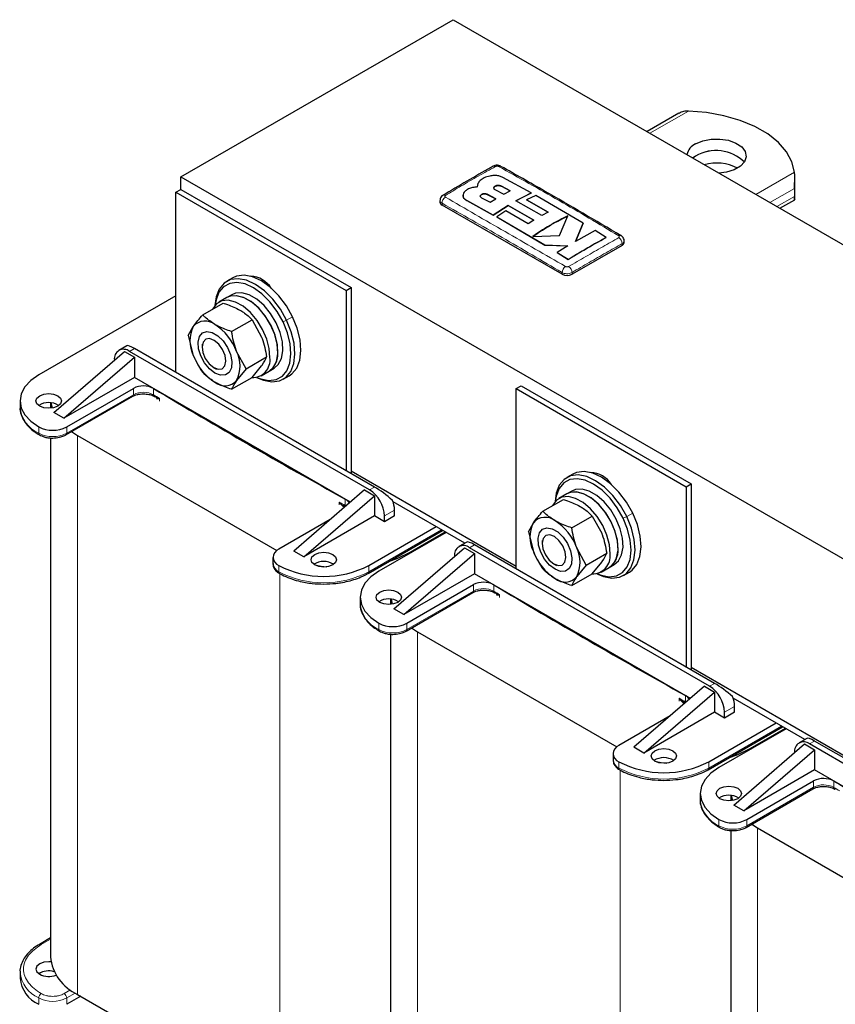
# Model space of a CAD drawing. Header units: millimetres. Extents: x 5 to 418, y 2 to 292.
# Tile 14 of 18: x 306 to 352, y 97 to 153. Entities that reach past the tile are written whole.
import ezdxf

# ---------------------------------------------------------------- set-up
doc = ezdxf.new("R2010")
doc.units = ezdxf.units.MM

msp = doc.modelspace()

# ---------------------------------------------------------------- linework, layer by layer
at = {"color": 7, "linetype": 'Continuous', "lineweight": 25}
for p, q in [((314.6493, 144.3102), (330.0359, 153.1928)), ((330.0359, 153.1928), (378.1192, 125.4349)), ((342.8059, 147.898), (341.0068, 146.8594)), ((343.7538, 145.4816), (343.5874, 145.3697)), ((343.7538, 145.4783), (343.5898, 145.3683)), ((314.6493, 143.5917), (314.6493, 144.3102)), ((314.6493, 144.3102), (362.7325, 116.5524)), ((334.4623, 143.3915), (332.8566, 144.2738)), ((349.3618, 143.0318), (349.3618, 144.2729)), ((331.3986, 143.7773), (331.3986, 143.7708)), ((331.4409, 143.9281), (331.4026, 143.7307)), ((331.4026, 143.7241), (331.4115, 143.77)), ((333.2623, 143.5167), (332.7699, 143.7783)), ((332.7699, 143.7718), (333.2623, 143.5101)), ((314.3664, 143.4284), (314.6493, 143.5917)), ((314.3664, 133.238), (314.3664, 143.4284)), ((314.3664, 143.4284), (323.9831, 137.8768)), ((314.6493, 143.5917), (324.2659, 138.0401)), ((330.5988, 143.2602), (330.5988, 143.2537)), ((332.4498, 143.0584), (331.9573, 143.3177)), ((331.9573, 143.3111), (332.4498, 143.0518)), ((332.4092, 143.5799), (332.9017, 143.321)), ((332.9017, 143.321), (333.2623, 143.5167)), ((333.5915, 142.9491), (334.4623, 143.3915)), ((334.4623, 143.3849), (333.5915, 142.9426)), ((334.7098, 143.2525), (334.1995, 143.005)), ((334.4623, 143.3915), (334.4623, 143.3849)), ((337.397, 141.6808), (334.7098, 143.2525)), ((349.3493, 143.6484), (349.3493, 143.1912)), ((329.2965, 142.9748), (329.2965, 142.8734)), ((336.2019, 138.7913), (329.4137, 142.7101)), ((330.8128, 142.969), (332.309, 142.1438)), ((332.309, 142.1372), (330.8128, 142.9625)), ((331.6417, 143.1255), (332.1341, 142.8635)), ((332.1341, 142.8635), (332.4498, 143.0584)), ((332.309, 142.1438), (333.1461, 142.6901)), ((333.1461, 142.6835), (332.309, 142.1372)), ((333.1461, 142.6901), (334.6111, 141.8588)), ((333.1461, 142.6901), (333.1461, 142.6835)), ((334.6111, 141.8522), (333.1461, 142.6835)), ((335.0561, 142.1183), (333.5915, 142.9491)), ((334.1995, 143.005), (335.4167, 142.3095)), ((334.1995, 143.005), (334.1995, 142.9984)), ((335.4167, 142.303), (334.1995, 142.9984)), ((348.5192, 142.5226), (349.3611, 143.0086)), ((349.3614, 143.0318), (349.3617, 143.0197)), ((332.309, 142.1438), (332.309, 142.1372)), ((333.0165, 142.3769), (332.5056, 142.0332)), ((332.5056, 142.0332), (335.2202, 140.4481)), ((332.5056, 142.0332), (332.5056, 142.0266)), ((335.2202, 140.4416), (332.5056, 142.0266)), ((334.2849, 141.6528), (333.0165, 142.3769)), ((335.4167, 142.3095), (335.0561, 142.1183)), ((336.0508, 140.9784), (336.5282, 142.0912)), ((334.6111, 141.8588), (334.2849, 141.6528)), ((336.9564, 140.6479), (337.397, 141.6808)), ((337.397, 141.6743), (336.9564, 140.6414)), ((337.397, 141.6808), (337.397, 141.6743)), ((334.5455, 140.9384), (336.0508, 140.9784)), ((338.0818, 141.2639), (336.9564, 140.6479)), ((338.7035, 140.8815), (338.0818, 141.2639)), ((335.2202, 140.4481), (336.5313, 140.3954)), ((335.2202, 140.4481), (335.2202, 140.4416)), ((336.5313, 140.3889), (335.2202, 140.4416)), ((336.5313, 140.3954), (335.9281, 140.0185)), ((339.596, 140.4241), (336.7676, 138.7913)), ((338.7035, 140.8815), (338.7035, 140.8749)), ((339.7132, 140.5874), (339.7132, 140.6889)), ((335.9281, 140.0185), (336.5501, 139.6371)), ((335.9281, 140.0185), (335.9281, 140.012)), ((336.5501, 139.6306), (335.9281, 140.012)), ((336.5501, 139.6371), (336.5501, 139.6306)), ((317.5749, 138.59), (317.2355, 138.3941)), ((314.3664, 137.5811), (306.6024, 133.099)), ((317.5223, 137.636), (317.2395, 137.4727)), ((323.9831, 137.8768), (324.2659, 138.0401)), ((323.9831, 137.8768), (323.9831, 127.6865)), ((324.2659, 138.0401), (324.2659, 127.5232)), ((315.8824, 136.4939), (317.044, 137.1644)), ((317.2395, 137.4727), (316.7869, 137.2114)), ((317.5154, 135.5511), (318.677, 136.2217)), ((318.677, 136.2217), (319.2116, 135.2424)), ((315.0659, 135.3321), (315.3479, 135.8401)), ((315.0659, 135.3321), (315.3479, 134.207)), ((315.841, 134.8356), (315.841, 134.6735)), ((307.4509, 130.9764), (311.4532, 134.43)), ((311.5845, 134.7483), (311.136, 134.4894)), ((311.4532, 134.43), (312.0188, 134.1034)), ((325.3124, 126.5925), (311.736, 134.43)), ((325.5953, 126.7558), (312.0188, 134.5933)), ((318.3319, 133.4467), (317.7974, 134.426)), ((308.0166, 130.6498), (312.0188, 134.1034)), ((312.0188, 134.1034), (312.0188, 132.9602)), ((318.3319, 133.4467), (319.4935, 134.1173)), ((316.5159, 133.5044), (316.6563, 133.4234)), ((318.3319, 133.4467), (317.7974, 132.7929)), ((318.677, 132.9556), (319.2116, 133.6093)), ((319.1867, 133.0544), (319.6393, 133.3156)), ((319.6393, 133.3156), (319.9221, 133.4789)), ((312.0188, 132.9602), (308.0166, 130.6498)), ((324.2359, 125.9075), (312.0188, 132.9602)), ((317.5154, 132.285), (318.677, 132.9556)), ((320.4352, 132.8514), (320.7746, 133.0473)), ((308.1863, 130.16), (311.961, 132.339)), ((333.5997, 132.3252), (333.8826, 132.4885)), ((333.5997, 122.1349), (333.5997, 132.3252)), ((333.5997, 132.3252), (343.2164, 126.7737)), ((333.8826, 132.4885), (343.4992, 126.937)), ((305.548, 131.6295), (305.548, 131.2702)), ((307.2714, 131.5183), (307.2714, 131.2182)), ((307.2948, 131.5161), (307.3663, 131.2299)), ((308.1449, 129.7091), (311.9196, 131.8882)), ((308.0166, 130.6498), (307.4509, 130.9764)), ((308.4597, 129.8909), (308.7944, 129.6782)), ((307.2714, 129.5339), (307.2714, 100.1844)), ((308.7944, 129.6782), (320.0738, 123.1668)), ((333.5997, 122.2654), (324.2659, 127.6537)), ((336.8082, 127.4869), (336.4688, 127.291)), ((325.0296, 126.5925), (321.0274, 123.1389)), ((325.0296, 126.5925), (325.5953, 126.2659)), ((336.7556, 126.5328), (336.4728, 126.3695)), ((343.2164, 126.7737), (343.4992, 126.937)), ((343.2164, 126.7737), (343.2164, 116.5833)), ((343.4992, 126.937), (343.4992, 116.42)), ((321.5931, 122.8123), (325.5953, 126.2659)), ((325.5953, 126.2659), (325.5953, 125.1227)), ((330.7026, 123.5786), (326.6429, 125.9222)), ((335.1157, 125.3907), (336.2773, 126.0613)), ((336.4728, 126.3695), (336.0202, 126.1083)), ((326.7267, 125.1227), (326.7267, 125.4493)), ((323.0853, 124.9147), (320.1789, 123.2368)), ((325.5953, 125.1227), (321.5931, 122.8123)), ((326.161, 124.7962), (325.5953, 125.1227)), ((326.161, 124.7962), (326.161, 125.1228)), ((326.7267, 125.1227), (326.161, 124.7962)), ((336.7487, 124.448), (337.9103, 125.1186)), ((337.9103, 125.1186), (338.4449, 124.1393)), ((325.2286, 121.8716), (329.4441, 124.3052)), ((325.27, 122.3225), (329.0743, 124.5186)), ((327.6035, 123.0653), (329.5976, 124.2165)), ((334.2992, 124.229), (334.5812, 124.7369)), ((334.2992, 124.229), (334.5812, 123.1038)), ((329.64, 124.1921), (325.8357, 121.9959)), ((330.8178, 123.6452), (330.3693, 123.3863)), ((335.0743, 123.7325), (335.0743, 123.5704)), ((321.5931, 122.8123), (321.0274, 123.1389)), ((326.6842, 119.8732), (330.6865, 123.3268)), ((330.6865, 123.3268), (331.2521, 123.0003)), ((344.5458, 115.4893), (330.9693, 123.3268)), ((344.8286, 115.6526), (331.2521, 123.4901)), ((337.5652, 122.3436), (337.0307, 123.3229)), ((319.8508, 122.7796), (319.8508, 122.4204)), ((327.2499, 119.5467), (331.2521, 123.0003)), ((331.2521, 123.0003), (331.2521, 121.8571)), ((337.5652, 122.3436), (338.7268, 123.0141)), ((335.7492, 122.4013), (335.8896, 122.3202)), ((337.5652, 122.3436), (337.0307, 121.6898)), ((337.9103, 121.8524), (338.4449, 122.5062)), ((338.42, 121.9512), (338.8726, 122.2125)), ((338.8726, 122.2125), (339.1554, 122.3758)), ((325.2286, 121.8716), (325.2262, 121.8703)), ((331.2521, 121.8571), (327.2499, 119.5467)), ((343.4692, 114.8044), (331.2521, 121.8571)), ((336.7487, 121.1818), (337.9103, 121.8524)), ((339.6685, 121.7482), (340.0079, 121.9442)), ((327.4196, 119.0568), (331.1943, 121.2359)), ((324.7813, 120.5264), (324.7813, 120.1671)), ((326.5047, 120.4151), (326.5047, 120.115)), ((326.5281, 120.4129), (326.5996, 120.1268)), ((327.3782, 118.606), (331.1529, 120.785)), ((327.2499, 119.5467), (326.6842, 119.8732)), ((327.693, 118.7877), (328.0277, 118.5751)), ((326.5047, 118.4307), (326.5047, 89.0813)), ((328.0277, 118.5751), (339.3071, 112.0636)), ((352.833, 111.1623), (343.4992, 116.5506)), ((344.2629, 115.4893), (340.2607, 112.0357)), ((344.2629, 115.4893), (344.8286, 115.1627)), ((340.8264, 111.7091), (344.8286, 115.1627)), ((344.8286, 115.1627), (344.8286, 114.0196)), ((349.9359, 112.4755), (345.8762, 114.8191)), ((345.96, 114.0196), (345.96, 114.3462)), ((342.3186, 113.8116), (339.4122, 112.1337)), ((344.8286, 114.0196), (340.8264, 111.7091)), ((345.3943, 113.693), (344.8286, 114.0196)), ((345.96, 114.0196), (345.3943, 113.693)), ((345.3943, 113.693), (345.3943, 114.0196)), ((344.4619, 110.7685), (348.6774, 113.202)), ((344.5033, 111.2193), (348.3076, 113.4155)), ((348.8733, 113.0889), (345.069, 110.8927)), ((346.8368, 111.9621), (348.8309, 113.1134)), ((350.0511, 112.542), (349.6027, 112.2831)), ((340.8264, 111.7091), (340.2607, 112.0357)), ((345.9175, 108.7701), (349.9198, 112.2237)), ((349.9198, 112.2237), (350.4854, 111.8971)), ((363.7791, 104.3862), (350.2026, 112.2237)), ((364.0619, 104.5495), (350.4854, 112.387)), ((339.0841, 111.6765), (339.0841, 111.3172)), ((346.4832, 108.4435), (350.4854, 111.8971)), ((350.4854, 111.8971), (350.4854, 110.7539)), ((344.4619, 110.7685), (344.4595, 110.7671)), ((350.4854, 110.7539), (346.4832, 108.4435)), ((362.7025, 103.7012), (350.4854, 110.7539)), ((346.6529, 107.9537), (350.4276, 110.1327)), ((344.0146, 109.4232), (344.0146, 109.0639)), ((345.738, 109.312), (345.738, 109.0119)), ((345.7614, 109.3098), (345.8329, 109.0236)), ((346.6115, 107.5028), (350.3862, 109.6819)), ((346.4832, 108.4435), (345.9175, 108.7701)), ((346.9263, 107.6846), (347.261, 107.4719)), ((345.738, 107.3276), (345.738, 77.9781)), ((347.261, 107.4719), (358.5404, 100.9605)), ((307.2714, 101.2505), (306.6438, 100.8883)), ((306.6438, 100.8883), (306.6462, 100.8896)), ((305.548, 99.3271), (305.548, 98.9679)), ((308.7944, 98.0617), (320.2496, 91.4488)), ((308.9784, 97.9556), (308.1863, 97.4983))]:
    msp.add_line(p, q, dxfattribs=at)
at = {"color": 7, "linetype": 'Continuous', "lineweight": 18}
for p, q in [((341.1708, 146.7647), (343.3536, 148.0248)), ((349.3498, 144.5632), (347.1671, 143.3031)), ((332.7699, 143.7783), (332.7699, 143.7718)), ((331.9573, 143.3177), (331.9573, 143.3111)), ((347.9591, 142.8459), (349.3493, 143.6484)), ((349.3493, 143.1912), (348.3551, 142.6173)), ((329.4137, 142.7101), (329.4137, 142.812)), ((330.8128, 142.969), (330.8128, 142.9625)), ((339.596, 140.4241), (339.596, 140.526)), ((336.2019, 138.7913), (336.2019, 138.8932)), ((336.7676, 138.7913), (336.7676, 138.8932)), ((320.4209, 136.0979), (320.6235, 136.1916)), ((320.9629, 136.3876), (320.6235, 136.1916)), ((311.736, 134.43), (312.0188, 134.5933)), ((311.961, 131.9798), (311.961, 132.339)), ((313.1038, 132.3323), (313.1038, 131.973)), ((311.961, 131.9798), (308.1863, 129.8007)), ((313.4398, 131.6079), (313.4398, 131.7713)), ((306.6024, 130.16), (306.6024, 129.8007)), ((308.1863, 130.16), (308.1863, 129.8007)), ((308.7944, 129.6782), (308.7944, 98.0617)), ((325.3124, 126.5925), (325.5953, 126.7558)), ((323.5923, 125.747), (323.5923, 125.9103)), ((323.9419, 125.7163), (323.9419, 126.0756)), ((323.9846, 125.6907), (323.9419, 125.7163)), ((326.7267, 125.4493), (326.161, 125.1228)), ((339.6543, 124.9947), (339.8568, 125.0885)), ((340.1962, 125.2844), (339.8568, 125.0885)), ((329.3855, 124.339), (325.27, 121.9632)), ((330.9693, 123.3268), (331.2521, 123.4901)), ((327.6035, 123.0653), (327.6035, 123.0164)), ((320.1789, 122.3225), (320.1789, 121.9632)), ((325.27, 121.9632), (325.27, 122.3225)), ((320.2496, 121.8626), (320.2496, 91.4488)), ((331.1943, 120.8766), (327.4196, 118.6975)), ((331.1943, 120.8766), (331.1943, 121.2359)), ((332.3371, 121.2292), (332.3371, 120.8699)), ((332.6731, 120.5048), (332.6731, 120.6681)), ((325.8357, 119.0568), (325.8357, 118.6975)), ((327.4196, 119.0568), (327.4196, 118.6975)), ((328.0277, 118.5751), (328.0277, 86.9586)), ((344.5458, 115.4893), (344.8286, 115.6526)), ((342.8256, 114.6439), (342.8256, 114.8072)), ((343.1752, 114.6132), (343.1752, 114.9725)), ((343.2179, 114.5876), (343.1752, 114.6132)), ((345.96, 114.3462), (345.3943, 114.0196)), ((348.6188, 113.2358), (344.5033, 110.86)), ((346.8368, 111.9621), (346.8368, 111.9132)), ((350.2026, 112.2237), (350.4854, 112.387)), ((339.4122, 111.2193), (339.4122, 110.86)), ((344.5033, 110.86), (344.5033, 111.2193)), ((339.4829, 110.7594), (339.4829, 80.3457)), ((350.4276, 109.7735), (346.6529, 107.5944)), ((350.4276, 109.7735), (350.4276, 110.1327)), ((351.5704, 110.126), (351.5704, 109.7667)), ((345.069, 107.9537), (345.069, 107.5944)), ((346.6529, 107.9537), (346.6529, 107.5944)), ((347.261, 107.4719), (347.261, 75.8554)), ((306.7438, 100.8784), (307.2714, 101.1829)), ((308.4073, 98.3117), (308.0449, 98.1026)), ((308.1863, 97.8576), (308.6694, 98.1365)), ((306.6024, 97.4983), (306.6024, 97.8576)), ((308.1863, 97.4983), (308.1863, 97.8576))]:
    msp.add_line(p, q, dxfattribs=at)
at = {"color": 7, "linetype": 'Continuous', "lineweight": 25, "flags": 128}
for points in [[(349.3498, 144.5632), (349.2045, 145.1512), (348.8979, 145.7181), (348.4379, 146.2493), (347.8364, 146.7312), (347.1089, 147.1511), (346.2743, 147.4984), (345.3541, 147.7639), (344.372, 147.9409), (343.3536, 148.0248)], [(343.7538, 146.1658), (344.1567, 146.3375), (344.6294, 146.433), (345.1298, 146.4438), (345.6135, 146.369), (346.0376, 146.2152), (346.3642, 145.996), (346.5645, 145.7311), (346.6206, 145.4438), (346.5275, 145.1597), (346.2935, 144.9041), (345.9393, 144.6997), (345.4966, 144.5646), (345.0712, 144.5131)], [(320.9629, 136.3876), (320.6095, 137.0109), (320.1842, 137.5744), (319.7083, 138.05), (319.2056, 138.4136), (318.7014, 138.6471), (318.2209, 138.7388), (317.7882, 138.684), (317.5749, 138.59)], [(320.6235, 136.1916), (320.2701, 136.815), (319.8448, 137.3785), (319.3689, 137.854), (318.8662, 138.2176), (318.362, 138.4511), (317.8815, 138.5428), (317.4488, 138.4881), (317.0857, 138.2897), (316.8103, 137.9575), (316.6364, 137.5083), (316.5745, 137.0348)], [(320.4209, 136.0979), (320.0852, 136.69), (319.6812, 137.2254), (319.2291, 137.6771), (318.7515, 138.0226), (318.2725, 138.2444), (317.816, 138.3315), (317.405, 138.2795), (317.06, 138.091), (316.7984, 137.7754), (316.6332, 137.3487), (316.5838, 137.0454)], [(320.1351, 134.3369), (320.0987, 134.8474), (319.958, 135.3922), (319.7219, 135.9371), (319.4052, 136.4479), (319.0279, 136.8925), (318.6135, 137.243), (318.1882, 137.4773), (317.7787, 137.5806), (317.4107, 137.5467), (317.2395, 137.4727)], [(319.6393, 133.3156), (319.8722, 133.5169), (320.0534, 133.8568), (320.1331, 134.2934), (320.1064, 134.799), (319.9749, 135.3421), (319.747, 135.8885), (319.4369, 136.4037), (319.0641, 136.8556), (318.6521, 137.2156), (318.2267, 137.4612), (317.8146, 137.5769), (317.4419, 137.5554), (317.2395, 137.4727)], [(319.9221, 133.4789), (320.1551, 133.6802), (320.3362, 134.0201), (320.4159, 134.4566), (320.3892, 134.9623), (320.2578, 135.5054), (320.0298, 136.0517), (319.7197, 136.567), (319.3469, 137.0189), (318.9349, 137.3789), (318.5095, 137.6245), (318.0975, 137.7402), (317.7247, 137.7187), (317.5223, 137.636)], [(319.6825, 134.0757), (319.6461, 134.5861), (319.5054, 135.1309), (319.2694, 135.6759), (318.9527, 136.1867), (318.5753, 136.6313), (318.161, 136.9817), (317.7357, 137.216), (317.3262, 137.3194), (316.9582, 137.2854), (316.6548, 137.1162), (316.4352, 136.8223), (316.4289, 136.8093)], [(318.9275, 132.9588), (319.3087, 132.7944), (319.7892, 132.7027), (320.2219, 132.7574), (320.585, 132.9559), (320.8604, 133.288), (321.0343, 133.7372), (321.0979, 134.281), (321.048, 134.8921), (320.8872, 135.5398), (320.6235, 136.1916)], [(318.9414, 132.9616), (319.1719, 132.8705), (319.6284, 132.7834), (320.0394, 132.8354), (320.3844, 133.0239), (320.646, 133.3394), (320.8112, 133.7662), (320.8716, 134.2828), (320.8242, 134.8633), (320.6715, 135.4786), (320.4209, 136.0979)], [(320.7746, 133.0473), (320.9245, 133.1518), (321.1999, 133.4839), (321.3737, 133.9332), (321.4373, 134.477), (321.3874, 135.088), (321.2266, 135.7357), (320.9629, 136.3876)], [(316.5726, 133.2072), (316.2607, 133.4474), (315.9826, 133.7817), (315.7684, 134.174), (315.6414, 134.5818), (315.6152, 134.9608), (315.6929, 135.27), (315.8658, 135.4758), (316.1154, 135.5561), (316.4145, 135.502), (316.7307, 135.3194), (317.0298, 135.0282), (317.2794, 134.6598), (317.4523, 134.2542), (317.53, 133.8554), (317.5039, 133.5066), (317.3768, 133.2455), (317.1626, 133.1005), (316.8845, 133.0872), (316.5726, 133.2072)], [(316.4997, 133.514), (316.7592, 133.4163), (316.9816, 133.4507), (317.1332, 133.6119), (317.1908, 133.8754), (317.1457, 134.2011), (317.0048, 134.5394), (316.7894, 134.8388), (316.5324, 135.0536), (316.2729, 135.1514), (316.0504, 135.117), (315.8989, 134.9558), (315.8412, 134.6923), (315.8863, 134.3666), (316.0273, 134.0283), (316.2427, 133.7289), (316.4997, 133.514)], [(306.6024, 133.099), (306.1547, 132.7841), (305.822, 132.4248), (305.6172, 132.0349), (305.548, 131.6295), (305.6172, 131.2241), (305.822, 130.8342), (306.1547, 130.4749), (306.6024, 130.16)], [(306.659, 131.3356), (306.5029, 131.4704), (306.4481, 131.6295), (306.5029, 131.7886), (306.659, 131.9234), (306.8926, 132.0135), (307.1681, 132.0452), (307.4436, 132.0135), (307.6772, 131.9234), (307.8333, 131.7886), (307.8881, 131.6295), (307.8333, 131.4704), (307.6772, 131.3356), (307.4436, 131.2455), (307.1681, 131.2139), (306.8926, 131.2455), (306.659, 131.3356)], [(340.1962, 125.2844), (339.8428, 125.9077), (339.4175, 126.4713), (338.9416, 126.9468), (338.4389, 127.3104), (337.9347, 127.5439), (337.4542, 127.6356), (337.0215, 127.5809), (336.8082, 127.4869)], [(339.8568, 125.0885), (339.5034, 125.7118), (339.0781, 126.2754), (338.6022, 126.7509), (338.0995, 127.1145), (337.5953, 127.348), (337.1148, 127.4397), (336.6821, 127.3849), (336.319, 127.1865), (336.0436, 126.8543), (335.8697, 126.4051), (335.8078, 125.9316)], [(339.6543, 124.9947), (339.3186, 125.5869), (338.9145, 126.1223), (338.4624, 126.574), (337.9848, 126.9194), (337.5058, 127.1413), (337.0493, 127.2284), (336.6383, 127.1763), (336.2933, 126.9878), (336.0317, 126.6723), (335.8665, 126.2455), (335.8172, 125.9423)], [(339.3684, 123.2338), (339.332, 123.7442), (339.1913, 124.289), (338.9552, 124.834), (338.6385, 125.3448), (338.2612, 125.7894), (337.8468, 126.1398), (337.4216, 126.3741), (337.012, 126.4775), (336.6441, 126.4435), (336.4728, 126.3695)], [(338.8726, 122.2125), (339.1055, 122.4138), (339.2867, 122.7537), (339.3664, 123.1902), (339.3397, 123.6959), (339.2082, 124.239), (338.9803, 124.7853), (338.6702, 125.3006), (338.2974, 125.7524), (337.8854, 126.1125), (337.46, 126.358), (337.0479, 126.4737), (336.6752, 126.4523), (336.4728, 126.3695)], [(339.1554, 122.3758), (339.3884, 122.5771), (339.5695, 122.917), (339.6492, 123.3535), (339.6225, 123.8592), (339.4911, 124.4022), (339.2631, 124.9486), (338.953, 125.4639), (338.5802, 125.9157), (338.1682, 126.2757), (337.7428, 126.5213), (337.3308, 126.637), (336.958, 126.6156), (336.7556, 126.5328)], [(338.9158, 122.9725), (338.8794, 123.483), (338.7388, 124.0278), (338.5027, 124.5727), (338.186, 125.0835), (337.8086, 125.5281), (337.3943, 125.8786), (336.969, 126.1129), (336.5595, 126.2162), (336.1915, 126.1823), (335.8881, 126.013), (335.6685, 125.7192), (335.6622, 125.7062)], [(338.1608, 121.8556), (338.5421, 121.6912), (339.0225, 121.5995), (339.4552, 121.6543), (339.8183, 121.8527), (340.0937, 122.1849), (340.2676, 122.6341), (340.3312, 123.1779), (340.2813, 123.7889), (340.1205, 124.4366), (339.8568, 125.0885)], [(338.1747, 121.8584), (338.4052, 121.7673), (338.8617, 121.6802), (339.2727, 121.7322), (339.6177, 121.9207), (339.8794, 122.2363), (340.0445, 122.663), (340.1049, 123.1796), (340.0575, 123.7601), (339.9048, 124.3755), (339.6543, 124.9947)], [(340.0079, 121.9442), (340.1578, 122.0486), (340.4332, 122.3808), (340.607, 122.83), (340.6706, 123.3738), (340.6207, 123.9849), (340.4599, 124.6326), (340.1962, 125.2844)], [(335.8059, 122.104), (335.494, 122.3442), (335.2159, 122.6786), (335.0017, 123.0709), (334.8747, 123.4786), (334.8485, 123.8576), (334.9262, 124.1668), (335.0991, 124.3727), (335.3487, 124.4529), (335.6478, 124.3988), (335.964, 124.2163), (336.2631, 123.925), (336.5127, 123.5567), (336.6856, 123.1511), (336.7633, 122.7523), (336.7372, 122.4034), (336.6101, 122.1423), (336.396, 121.9973), (336.1178, 121.9841), (335.8059, 122.104)], [(335.733, 122.4109), (335.9925, 122.3132), (336.2149, 122.3476), (336.3665, 122.5088), (336.4241, 122.7723), (336.379, 123.0979), (336.2381, 123.4362), (336.0227, 123.7356), (335.7657, 123.9505), (335.5062, 124.0482), (335.2837, 124.0138), (335.1322, 123.8526), (335.0745, 123.5891), (335.1196, 123.2634), (335.2606, 122.9252), (335.476, 122.6258), (335.733, 122.4109)], [(322.2153, 122.3551), (322.0592, 122.49), (322.0044, 122.649), (322.0592, 122.8081), (322.2153, 122.9429), (322.4489, 123.033), (322.7244, 123.0647), (323, 123.033), (323.2336, 122.9429), (323.3896, 122.8081), (323.4444, 122.649), (323.3896, 122.49), (323.2336, 122.3551), (323, 122.265), (322.7244, 122.2334), (322.4489, 122.265), (322.2153, 122.3551)], [(326.3984, 122.5469), (326.9091, 122.7289), (327.6035, 123.0653)], [(322.2203, 122.3523), (322.5807, 122.2883), (322.897, 122.2455)], [(325.8357, 121.9959), (325.388, 121.681), (325.0553, 121.3217), (324.8505, 120.9318), (324.7813, 120.5264), (324.8505, 120.1209), (325.0553, 119.731), (325.388, 119.3717), (325.8357, 119.0568)], [(325.8923, 120.2324), (325.7362, 120.3673), (325.6814, 120.5264), (325.7362, 120.6854), (325.8923, 120.8203), (326.1259, 120.9104), (326.4014, 120.942), (326.6769, 120.9104), (326.9105, 120.8203), (327.0666, 120.6854), (327.1214, 120.5264), (327.0666, 120.3673), (326.9105, 120.2324), (326.6769, 120.1423), (326.4014, 120.1107), (326.1259, 120.1423), (325.8923, 120.2324)], [(341.4486, 111.252), (341.2925, 111.3868), (341.2377, 111.5459), (341.2925, 111.7049), (341.4486, 111.8398), (341.6822, 111.9299), (341.9577, 111.9615), (342.2333, 111.9299), (342.4669, 111.8398), (342.6229, 111.7049), (342.6777, 111.5459), (342.6229, 111.3868), (342.4669, 111.252), (342.2333, 111.1619), (341.9577, 111.1302), (341.6822, 111.1619), (341.4486, 111.252)], [(345.6317, 111.4438), (346.1424, 111.6258), (346.8368, 111.9621)], [(341.4536, 111.2491), (341.814, 111.1852), (342.1303, 111.1423)], [(345.069, 110.8927), (344.6213, 110.5778), (344.2886, 110.2185), (344.0838, 109.8286), (344.0146, 109.4232), (344.0838, 109.0178), (344.2886, 108.6279), (344.6213, 108.2686), (345.069, 107.9537)], [(345.1256, 109.1293), (344.9695, 109.2641), (344.9147, 109.4232), (344.9695, 109.5823), (345.1256, 109.7171), (345.3592, 109.8072), (345.6347, 109.8389), (345.9102, 109.8072), (346.1438, 109.7171), (346.2999, 109.5823), (346.3547, 109.4232), (346.2999, 109.2641), (346.1438, 109.1293), (345.9102, 109.0392), (345.6347, 109.0076), (345.3592, 109.0392), (345.1256, 109.1293)], [(307.2948, 99.8996), (307.1681, 99.9061), (306.8926, 99.8745), (306.659, 99.7844), (306.5029, 99.6495), (306.4481, 99.4905), (306.5029, 99.3314), (306.659, 99.1966)]]:
    msp.add_lwpolyline(points, dxfattribs=at)
at = {"color": 7, "linetype": 'Continuous', "lineweight": 25}
for centre, radius, start, end in [((344.1026, 145.3882), 0.8523, 114.15724, 168.72686), ((344.9068, 143.487), 2.3039, 45.77415, 120.03058), ((344.907, 143.4825), 2.305, 45.84616, 120.01992), ((344.9376, 142.5003), 2.585, 62.54489, 105.56195), ((329.5272, 143.1402), 0.1378, 55.20252, 114.88914), ((329.4967, 142.8933), 0.2012, 185.6948, 245.62534), ((339.4825, 140.8543), 0.1378, 65.1064, 124.80257), ((339.513, 140.6074), 0.2012, 294.37466, 354.3052), ((318.5279, 137.2233), 1.4577, 32.57961, 87.42577), ((336.4847, 139.3372), 0.6148, 242.60967, 297.39033), ((316.0162, 135.2686), 0.8794, 50.75183, 139.4672), ((314.9171, 133.3647), 3.0695, 20.22711, 57.36203), ((316.981, 135.0235), 1.8259, 153.43643, 206.56357), ((311.4048, 134.0239), 0.5241, 50.79671, 189.21404), ((316.1642, 133.6095), 1.8259, 333.43643, 26.56357), ((318.9717, 134.2707), 1.1653, 304.95361, 3.25677), ((318.2281, 135.2683), 3.0695, 200.22711, 237.36203), ((318.6825, 133.9527), 1.0076, 268.69043, 7.00871), ((317.129, 133.3644), 0.8794, 230.75183, 319.4672), ((312.526, 131.2513), 1.2257, 61.87643, 117.45006), ((495.9131, 436.4862), 354.8645, 238.992356, 241.013021), ((307.1681, 130.5109), 1.0239, 56.84865, 123.15135), ((313.1836, 131.9471), 0.076, 237.18215, 273.49346), ((306.6968, 129.7884), 0.0952, 172.57506, 237.65296), ((307.3944, 131.6884), 1.7215, 242.60967, 297.39033), ((337.7612, 126.1202), 1.4577, 32.57961, 87.42577), ((324.3187, 125.039), 1.8442, 2.60548, 57.39452), ((323.7296, 125.6412), 0.4835, 25.30475, 63.9584), ((325.1647, 125.4191), 1.5623, 1.10815, 22.02116), ((335.2495, 124.1654), 0.8794, 50.75183, 139.4672), ((334.1504, 122.2616), 3.0695, 20.22711, 57.36203), ((336.2144, 123.9204), 1.8259, 153.43643, 206.56357), ((320.3524, 122.7796), 0.489, 110.78342, 249.21658), ((330.6381, 122.9208), 0.5241, 50.79671, 189.21404), ((337.4614, 124.1651), 3.0695, 200.22711, 237.36203), ((335.3975, 122.5063), 1.8259, 333.43643, 26.56357), ((338.205, 123.1676), 1.1653, 304.95361, 3.25677), ((322.7244, 121.5305), 1.0239, 56.84865, 123.15135), ((337.9158, 122.8496), 1.0076, 268.69043, 7.00871), ((320.4113, 122.4763), 0.5633, 185.6948, 245.62534), ((322.7244, 127.2354), 5.5333, 242.60967, 297.39033), ((320.2724, 121.9507), 0.0944, 172.40074, 239.47252), ((336.3623, 122.2613), 0.8794, 230.75183, 319.4672), ((331.7593, 120.1482), 1.2257, 61.87643, 117.45006), ((515.1464, 425.3831), 354.8645, 238.992356, 241.013021), ((326.4014, 119.4078), 1.0239, 56.84865, 123.15135), ((332.4169, 120.844), 0.076, 237.18215, 273.49346), ((325.9301, 118.6852), 0.0952, 172.57506, 237.65296), ((326.6277, 120.5853), 1.7215, 242.60967, 297.39033), ((343.552, 113.9358), 1.8442, 2.60548, 57.39452), ((342.9629, 114.538), 0.4835, 25.30475, 63.9584), ((344.398, 114.316), 1.5623, 1.10815, 22.02116), ((339.5857, 111.6765), 0.489, 110.78342, 249.21658), ((349.8714, 111.8176), 0.5241, 50.79671, 189.21404), ((341.9577, 110.4273), 1.0239, 56.84865, 123.15135), ((339.6446, 111.3731), 0.5633, 185.6948, 245.62534), ((339.5057, 110.8475), 0.0944, 172.40074, 239.47252), ((341.9577, 116.1323), 5.5333, 242.60967, 297.39033), ((350.9926, 109.045), 1.2257, 61.87643, 117.45006), ((534.3797, 414.2799), 354.8645, 238.992356, 241.013021), ((345.6347, 108.3046), 1.0239, 56.84865, 123.15135), ((351.6502, 109.7408), 0.076, 237.18215, 273.49346), ((345.1634, 107.5821), 0.0952, 172.57506, 237.65296), ((345.861, 109.4821), 1.7215, 242.60967, 297.39033), ((309.8707, 100.4417), 2.612, 185.65338, 245.66676), ((307.1678, 98.3338), 1.0559, 72.79764, 122.00895), ((307.1717, 100.1984), 1.1254, 242.89864, 291.71437), ((307.3496, 99.1475), 1.8106, 185.6948, 245.62534)]:
    msp.add_arc(centre, radius, start, end, dxfattribs=at)
at = {"color": 7, "linetype": 'Continuous', "lineweight": 18}
for centre, radius, start, end in [((332.3602, 144.774), 0.1394, 55.56483, 114.44622), ((332.6895, 144.7746), 0.1388, 64.70135, 124.4998), ((329.8404, 142.7975), 0.4269, 123.32254, 178.0586), ((339.1692, 140.5114), 0.4271, 1.96118, 56.68023), ((336.6371, 138.8676), 0.436, 123.1278, 176.63233), ((336.3325, 138.8677), 0.4359, 3.34752, 56.86933), ((312.526, 130.8921), 1.2257, 61.87643, 117.45006), ((311.8659, 131.9677), 0.0959, 304.05635, 7.25583), ((313.2051, 131.9634), 0.1018, 174.57274, 231.97106), ((490.5961, 427.1595), 344.4395, 238.981974, 239.047176), ((307.3496, 131.4499), 1.8106, 185.6948, 245.62534), ((307.3944, 131.3292), 1.7215, 242.60967, 297.39033), ((308.0914, 129.7885), 0.0957, 303.57136, 7.30433), ((501.0899, 445.3372), 365.4298, 240.940166, 241.002847), ((324.0804, 125.7131), 0.1385, 178.6802, 201.57935), ((322.7244, 126.8761), 5.5333, 242.60967, 297.39033), ((325.1749, 121.9511), 0.0959, 304.05635, 7.25583), ((331.0992, 120.8645), 0.0959, 304.05635, 7.25583), ((331.7593, 119.7889), 1.2257, 61.87643, 117.45006), ((332.4384, 120.8603), 0.1018, 174.57274, 231.97106), ((509.8294, 416.0564), 344.4395, 238.981974, 239.047176), ((326.5829, 120.3467), 1.8106, 185.6948, 245.62534), ((326.6277, 120.226), 1.7215, 242.60967, 297.39033), ((327.3247, 118.6854), 0.0957, 303.57136, 7.30433), ((520.3232, 434.2341), 365.4298, 240.940166, 241.002847), ((343.3137, 114.61), 0.1385, 178.6802, 201.57935), ((341.9577, 115.773), 5.5333, 242.60967, 297.39033), ((344.4082, 110.8479), 0.0959, 304.05635, 7.25583), ((350.3325, 109.7613), 0.0959, 304.05635, 7.25583), ((350.9926, 108.6858), 1.2257, 61.87643, 117.45006), ((351.6717, 109.7571), 0.1018, 174.57274, 231.97106), ((529.0627, 404.9532), 344.4395, 238.981974, 239.047176), ((345.8162, 109.2436), 1.8106, 185.6948, 245.62534), ((345.861, 109.1229), 1.7215, 242.60967, 297.39033), ((346.558, 107.5822), 0.0957, 303.57136, 7.30433), ((306.6849, 100.7955), 0.1017, 54.55818, 112.31507), ((307.3511, 99.5085), 1.8127, 185.91781, 245.60588), ((306.9094, 97.8436), 0.3074, 122.60548, 177.39452), ((307.8793, 97.8436), 0.3074, 2.60548, 57.39452), ((307.3944, 99.3861), 1.7215, 242.60967, 297.39033)]:
    msp.add_arc(centre, radius, start, end, dxfattribs=at)
at = {"color": 7, "linetype": 'Continuous', "lineweight": 25}
for centre, start_param, end_param in [((312.5845, 133.94), 2.2899709, 3.0752878), ((326.161, 126.1025), 1.2427733, 2.2899709), ((331.8178, 122.8368), 2.2899709, 3.0752878), ((345.3943, 114.9993), 1.2427733, 2.2899709), ((351.0511, 111.7337), 2.2899709, 3.0752878)]:
    msp.add_ellipse(centre, major_axis=(1.011, -0.7989), ratio=0.1669635, start_param=start_param, end_param=end_param, dxfattribs=at)
for points, knots in [([(343.3536, 148.0248), (343.2581, 148.0226), (343.063, 148.0181), (342.8948, 147.9342), (342.8089, 147.8914)], [0, 0, 0, 0, 0.489091, 1, 1, 1, 1]), ([(332.3026, 144.9007), (332.2613, 144.8775), (331.3173, 144.3471), (330.3726, 143.7918), (329.4693, 143.2608)], [0, 0, 0, 0, 0.0437349, 1, 1, 1, 1]), ([(332.7458, 144.899), (332.7421, 144.902), (332.7086, 144.9292), (332.6159, 144.9517), (332.4742, 144.962), (332.3607, 144.9375), (332.3096, 144.9033), (332.3036, 144.8993)], [0, 0, 0, 0, 0.0316046, 0.2835541, 0.5952646, 0.9527382, 1, 1, 1, 1]), ([(339.5404, 140.9735), (338.0977, 141.8242), (335.8333, 143.1594), (333.569, 144.4343), (332.7474, 144.897)], [0, 0, 0, 0, 0.6371074, 1, 1, 1, 1]), ([(332.1161, 144.3483), (332.0081, 144.3187), (331.7921, 144.2595), (331.5532, 144.1065), (331.4775, 143.9862), (331.4409, 143.9281)], [0, 0, 0, 0, 0.3407821, 0.6815687, 1, 1, 1, 1]), ([(332.8566, 144.2738), (332.7975, 144.3001), (332.6792, 144.3527), (332.4538, 144.3847), (332.26, 144.3785), (332.1523, 144.3559), (332.1161, 144.3483)], [0, 0, 0, 0, 0.2851253, 0.5702516, 0.8553553, 1, 1, 1, 1]), ([(349.3493, 143.6484), (349.3494, 143.6687), (349.3495, 143.7101), (349.3508, 143.7796), (349.3527, 143.8518), (349.3551, 143.9361), (349.358, 144.0324), (349.3603, 144.1254), (349.3615, 144.2045), (349.3621, 144.2933), (349.3609, 144.3887), (349.3568, 144.4868), (349.3522, 144.5376), (349.3498, 144.5632)], [0, 0, 0, 0, 0.0672268, 0.1369695, 0.2041068, 0.2728572, 0.3736497, 0.477263, 0.5477133, 0.618696, 0.7640088, 0.8811009, 1, 1, 1, 1]), ([(331.4026, 143.7307), (331.3154, 143.7228), (331.1411, 143.7072), (330.9404, 143.6379), (330.8462, 143.5805), (330.8128, 143.5601)], [0, 0, 0, 0, 0.39196522, 0.78394452, 1, 1, 1, 1]), ([(332.7699, 143.7783), (332.7476, 143.7879), (332.7031, 143.8071), (332.618, 143.8187), (332.5312, 143.8152), (332.4507, 143.7962), (332.3858, 143.7639), (332.3439, 143.722), (332.3296, 143.6752), (332.3447, 143.6292), (332.3773, 143.5977), (332.403, 143.5834), (332.4092, 143.5799)], [0, 0, 0, 0, 0.1073587, 0.2147209, 0.322003, 0.4292233, 0.5364372, 0.6436972, 0.7510459, 0.8585026, 0.9660513, 1, 1, 1, 1]), ([(332.3377, 143.6693), (332.3377, 143.6798), (332.3378, 143.7059), (332.3708, 143.7452), (332.4285, 143.7809), (332.5053, 143.8044), (332.5914, 143.8129), (332.677, 143.8054), (332.7361, 143.7884), (332.7634, 143.775), (332.7699, 143.7718)], [0, 0, 0, 0, 0.0969221, 0.2402573, 0.38345, 0.5265102, 0.6694858, 0.8124433, 0.9554561, 1, 1, 1, 1]), ([(329.4702, 143.2637), (329.4656, 143.2617), (329.4232, 143.2432), (329.363, 143.1787), (329.3046, 143.0795), (329.3012, 143.0073), (329.2998, 142.9751)], [0, 0, 0, 0, 0.0424435, 0.3931715, 0.729538, 1, 1, 1, 1]), ([(330.8128, 143.5601), (330.7604, 143.5225), (330.6557, 143.4472), (330.5899, 143.3067), (330.6041, 143.1649), (330.6874, 143.0475), (330.7771, 142.9914), (330.8128, 142.969)], [0, 0, 0, 0, 0.2145899, 0.4291787, 0.6437974, 0.8584406, 1, 1, 1, 1]), ([(330.8128, 142.9625), (330.7615, 142.9976), (330.659, 143.0679), (330.5953, 143.1757), (330.6054, 143.238), (330.6079, 143.2534)], [0, 0, 0, 0, 0.4295287, 0.8590564, 1, 1, 1, 1]), ([(331.9573, 143.3177), (331.9378, 143.3259), (331.8988, 143.3424), (331.8242, 143.3507), (331.7481, 143.3453), (331.6776, 143.3258), (331.6209, 143.2946), (331.5843, 143.2551), (331.572, 143.2117), (331.5855, 143.1695), (331.614, 143.1412), (331.6364, 143.1286), (331.6417, 143.1255)], [0, 0, 0, 0, 0.107578, 0.2151551, 0.3227414, 0.4302646, 0.5376805, 0.6449865, 0.7522129, 0.8594106, 0.9666404, 1, 1, 1, 1]), ([(331.5791, 143.2063), (331.5791, 143.2159), (331.5791, 143.2398), (331.6078, 143.2766), (331.658, 143.3107), (331.7251, 143.3341), (331.8004, 143.3441), (331.8756, 143.3396), (331.9275, 143.3256), (331.9515, 143.314), (331.9573, 143.3111)], [0, 0, 0, 0, 0.0961107, 0.2390134, 0.3819256, 0.5249212, 0.6680525, 0.8113342, 0.9547281, 1, 1, 1, 1]), ([(349.3596, 143.0115), (349.3594, 143.0101), (349.3588, 143.0061), (349.3565, 143.0175), (349.354, 143.038), (349.3517, 143.0707), (349.3498, 143.1165), (349.3495, 143.1634), (349.3493, 143.1912)], [0, 0, 0, 0, 0.0933562, 0.2808439, 0.4722662, 0.6224515, 0.776535, 1, 1, 1, 1]), ([(336.5282, 142.0912), (336.2338, 141.9457), (335.573, 141.6192), (334.912, 141.1812), (334.5455, 140.9384)], [0, 0, 0, 0, 0.445477, 1, 1, 1, 1]), ([(334.5455, 140.9318), (334.8395, 141.1284), (335.5, 141.57), (336.1613, 141.901), (336.5282, 142.0846)], [0, 0, 0, 0, 0.4451772, 1, 1, 1, 1]), ([(339.7105, 140.6885), (339.7114, 140.694), (339.7184, 140.7393), (339.69, 140.8212), (339.6299, 140.9129), (339.5745, 140.9621), (339.5417, 140.9784), (339.5403, 140.979)], [0, 0, 0, 0, 0.0473271, 0.3876032, 0.6883706, 0.9872496, 1, 1, 1, 1]), ([(336.5501, 139.6371), (336.8447, 139.8147), (337.5624, 140.2474), (338.2802, 140.6463), (338.7035, 140.8815)], [0, 0, 0, 0, 0.410329, 1, 1, 1, 1]), ([(338.7035, 140.8749), (338.4092, 140.7122), (337.6914, 140.3154), (336.9736, 139.8847), (336.5501, 139.6306)], [0, 0, 0, 0, 0.4100759, 1, 1, 1, 1]), ([(317.044, 137.1644), (317.1212, 137.1393), (317.4615, 137.0287), (317.7578, 136.8805), (317.9868, 136.766)], [0, 0, 0, 0, 0.2269026, 1, 1, 1, 1]), ([(315.3479, 135.8401), (315.3577, 135.8539), (315.4973, 136.0511), (315.6969, 136.2805), (315.8824, 136.4939)], [0, 0, 0, 0, 0.0702006, 1, 1, 1, 1]), ([(316.5726, 135.9496), (316.3742, 136.0818), (316.1175, 136.2528), (315.9259, 136.4493), (315.8824, 136.4939)], [0, 0, 0, 0, 0.7730974, 1, 1, 1, 1]), ([(317.9868, 136.766), (318.0528, 136.7261), (318.3228, 136.5629), (318.5245, 136.3686), (318.677, 136.2217)], [0, 0, 0, 0, 0.2443658, 1, 1, 1, 1]), ([(317.5154, 135.5511), (317.261, 135.6392), (316.9243, 135.7556), (316.6417, 135.9115), (316.5726, 135.9496)], [0, 0, 0, 0, 0.7556342, 1, 1, 1, 1]), ([(317.7974, 134.426), (317.7878, 134.451), (317.6517, 134.8074), (317.5811, 135.1928), (317.5154, 135.5511)], [0, 0, 0, 0, 0.0702006, 1, 1, 1, 1]), ([(319.2116, 135.2424), (319.2211, 135.2174), (319.3572, 134.861), (319.4278, 134.4756), (319.4935, 134.1173)], [0, 0, 0, 0, 0.0702006, 1, 1, 1, 1]), ([(315.3479, 134.207), (315.3577, 134.1821), (315.4973, 133.8278), (315.6969, 133.5168), (315.8824, 133.2277)], [0, 0, 0, 0, 0.07020058, 1, 1, 1, 1]), ([(319.2116, 133.6093), (319.2211, 133.623), (319.3572, 133.8181), (319.4278, 133.9732), (319.4935, 134.1173)], [0, 0, 0, 0, 0.0702006, 1, 1, 1, 1]), ([(316.5726, 132.6834), (316.3742, 132.8156), (316.1175, 132.9867), (315.9259, 133.1831), (315.8824, 133.2277)], [0, 0, 0, 0, 0.7730974, 1, 1, 1, 1]), ([(317.5154, 132.285), (317.261, 132.373), (316.9243, 132.4895), (316.6417, 132.6453), (316.5726, 132.6834)], [0, 0, 0, 0, 0.7556342, 1, 1, 1, 1]), ([(317.7974, 132.7929), (317.7878, 132.7792), (317.6517, 132.5841), (317.5811, 132.4291), (317.5154, 132.285)], [0, 0, 0, 0, 0.0702006, 1, 1, 1, 1]), ([(311.9228, 131.8869), (311.954, 131.9046), (312.0228, 131.9434), (312.1692, 131.9901), (312.3414, 132.0242), (312.4667, 132.0285), (312.5267, 132.0305)], [0, 0, 0, 0, 0.20699141, 0.45526364, 0.7392802, 1, 1, 1, 1]), ([(312.5267, 132.0305), (312.6304, 132.0247), (312.7746, 132.0166), (312.9579, 131.9675), (313.0682, 131.9272), (313.1233, 131.8917), (313.1411, 131.8803)], [0, 0, 0, 0, 0.43724375, 0.60761666, 0.87372144, 1, 1, 1, 1]), ([(313.4398, 131.7713), (313.3851, 131.7785), (313.2757, 131.7931), (313.2174, 131.8452), (313.1882, 131.8712)], [0, 0, 0, 0, 0.500505, 1, 1, 1, 1]), ([(313.4398, 131.7713), (313.3966, 131.7576), (313.3296, 131.7364), (313.2824, 131.7383), (313.2754, 131.7561), (313.2723, 131.7641)], [0, 0, 0, 0, 0.4995875, 0.7745055, 1, 1, 1, 1]), ([(305.5494, 131.2822), (305.5489, 131.2789), (305.5287, 131.1388), (305.5973, 130.8667), (305.7619, 130.4922), (306.032, 130.161), (306.329, 129.8987), (306.5606, 129.7655), (306.651, 129.7136)], [0, 0, 0, 0, 0.0056221, 0.2338486, 0.4483789, 0.6603666, 0.8674284, 1, 1, 1, 1]), ([(306.6475, 129.7119), (306.6886, 129.6883), (306.7817, 129.6348), (306.9656, 129.5761), (307.1757, 129.534), (307.3257, 129.529), (307.3944, 129.5268)], [0, 0, 0, 0, 0.1997809, 0.4515694, 0.7490134, 1, 1, 1, 1]), ([(307.3944, 129.5268), (307.5272, 129.5346), (307.7103, 129.5453), (307.9486, 129.6165), (308.0732, 129.6616), (308.1361, 129.7058), (308.1429, 129.7106)], [0, 0, 0, 0, 0.4827296, 0.6656046, 0.9636599, 1, 1, 1, 1]), ([(323.5923, 125.9103), (323.6537, 125.8488), (323.7466, 125.7557), (323.8682, 125.6968), (323.9094, 125.6767)], [0, 0, 0, 0, 0.6605925, 1, 1, 1, 1]), ([(336.2773, 126.0613), (336.3545, 126.0362), (336.6948, 125.9256), (336.9911, 125.7774), (337.2201, 125.6628)], [0, 0, 0, 0, 0.2269026, 1, 1, 1, 1]), ([(334.5812, 124.7369), (334.591, 124.7508), (334.7306, 124.948), (334.9302, 125.1774), (335.1157, 125.3907)], [0, 0, 0, 0, 0.0702006, 1, 1, 1, 1]), ([(335.8059, 124.8464), (335.6075, 124.9786), (335.3508, 125.1497), (335.1592, 125.3461), (335.1157, 125.3907)], [0, 0, 0, 0, 0.7730974, 1, 1, 1, 1]), ([(337.2201, 125.6628), (337.2861, 125.623), (337.5561, 125.4598), (337.7578, 125.2654), (337.9103, 125.1186)], [0, 0, 0, 0, 0.2443658, 1, 1, 1, 1]), ([(336.7487, 124.448), (336.4943, 124.536), (336.1576, 124.6525), (335.875, 124.8083), (335.8059, 124.8464)], [0, 0, 0, 0, 0.7556342, 1, 1, 1, 1]), ([(337.0307, 123.3229), (337.0211, 123.3479), (336.885, 123.7042), (336.8144, 124.0896), (336.7487, 124.448)], [0, 0, 0, 0, 0.0702006, 1, 1, 1, 1]), ([(338.4449, 124.1393), (338.4544, 124.1143), (338.5905, 123.7579), (338.6611, 123.3725), (338.7268, 123.0141)], [0, 0, 0, 0, 0.0702006, 1, 1, 1, 1]), ([(334.5812, 123.1038), (334.591, 123.079), (334.7306, 122.7247), (334.9302, 122.4137), (335.1157, 122.1245)], [0, 0, 0, 0, 0.07020058, 1, 1, 1, 1]), ([(338.4449, 122.5062), (338.4544, 122.5199), (338.5905, 122.715), (338.6611, 122.87), (338.7268, 123.0141)], [0, 0, 0, 0, 0.0702006, 1, 1, 1, 1]), ([(319.8633, 122.4349), (319.8615, 122.3835), (319.8568, 122.2516), (319.9729, 122.0654), (320.1055, 121.9345), (320.2043, 121.8844), (320.2239, 121.8744)], [0, 0, 0, 0, 0.2254319, 0.5787033, 0.9164761, 1, 1, 1, 1]), ([(335.8059, 121.5803), (335.6075, 121.7125), (335.3508, 121.8835), (335.1592, 122.08), (335.1157, 122.1245)], [0, 0, 0, 0, 0.7730974, 1, 1, 1, 1]), ([(320.2274, 121.876), (320.2721, 121.8479), (320.4422, 121.7407), (320.8021, 121.5921), (321.2513, 121.4485), (321.6832, 121.3567), (322.1576, 121.2869), (322.5062, 121.2765), (322.7244, 121.2699)], [0, 0, 0, 0, 0.07004843, 0.26691495, 0.47139216, 0.6223886, 0.76364361, 1, 1, 1, 1]), ([(322.7244, 121.2699), (322.9534, 121.277), (323.2746, 121.2869), (323.7341, 121.3519), (324.1114, 121.4278), (324.532, 121.5518), (324.9112, 121.6985), (325.1276, 121.8198), (325.2246, 121.8742)], [0, 0, 0, 0, 0.2479271, 0.3476933, 0.5116923, 0.679158, 0.8561276, 1, 1, 1, 1]), ([(336.7487, 121.1818), (336.4943, 121.2699), (336.1576, 121.3863), (335.875, 121.5422), (335.8059, 121.5803)], [0, 0, 0, 0, 0.7556342, 1, 1, 1, 1]), ([(337.0307, 121.6898), (337.0211, 121.6761), (336.885, 121.481), (336.8144, 121.326), (336.7487, 121.1818)], [0, 0, 0, 0, 0.0702006, 1, 1, 1, 1]), ([(331.1561, 120.7838), (331.1873, 120.8014), (331.2561, 120.8402), (331.4025, 120.8869), (331.5747, 120.9211), (331.7, 120.9253), (331.76, 120.9273)], [0, 0, 0, 0, 0.2069914, 0.4552636, 0.7392802, 1, 1, 1, 1]), ([(331.76, 120.9273), (331.8637, 120.9215), (332.0079, 120.9135), (332.1912, 120.8644), (332.3015, 120.8241), (332.3566, 120.7886), (332.3744, 120.7772)], [0, 0, 0, 0, 0.4372438, 0.6076167, 0.8737214, 1, 1, 1, 1]), ([(332.6731, 120.6681), (332.6184, 120.6754), (332.509, 120.69), (332.4507, 120.7421), (332.4215, 120.7681)], [0, 0, 0, 0, 0.500505, 1, 1, 1, 1]), ([(332.6731, 120.6681), (332.6299, 120.6544), (332.5629, 120.6333), (332.5157, 120.6352), (332.5087, 120.6529), (332.5056, 120.661)], [0, 0, 0, 0, 0.4995875, 0.7745055, 1, 1, 1, 1]), ([(324.7827, 120.1791), (324.7822, 120.1757), (324.762, 120.0357), (324.8306, 119.7636), (324.9952, 119.3891), (325.2653, 119.0578), (325.5623, 118.7956), (325.7939, 118.6624), (325.8843, 118.6104)], [0, 0, 0, 0, 0.00562211, 0.23384861, 0.4483789, 0.66036663, 0.86742841, 1, 1, 1, 1]), ([(325.8808, 118.6088), (325.9219, 118.5851), (326.015, 118.5317), (326.1989, 118.473), (326.409, 118.4308), (326.559, 118.4259), (326.6277, 118.4236)], [0, 0, 0, 0, 0.1997809, 0.4515694, 0.7490134, 1, 1, 1, 1]), ([(326.6277, 118.4236), (326.7605, 118.4314), (326.9436, 118.4422), (327.1819, 118.5133), (327.3065, 118.5585), (327.3694, 118.6027), (327.3762, 118.6075)], [0, 0, 0, 0, 0.4827296, 0.6656046, 0.9636599, 1, 1, 1, 1]), ([(342.8256, 114.8072), (342.887, 114.7457), (342.9799, 114.6526), (343.1015, 114.5936), (343.1427, 114.5736)], [0, 0, 0, 0, 0.6605925, 1, 1, 1, 1]), ([(339.0966, 111.3317), (339.0948, 111.2804), (339.0901, 111.1485), (339.2062, 110.9623), (339.3388, 110.8313), (339.4376, 110.7812), (339.4572, 110.7713)], [0, 0, 0, 0, 0.2254319, 0.5787033, 0.9164761, 1, 1, 1, 1]), ([(339.4607, 110.7729), (339.5054, 110.7448), (339.6755, 110.6376), (340.0354, 110.4889), (340.4846, 110.3453), (340.9165, 110.2536), (341.3909, 110.1838), (341.7395, 110.1733), (341.9577, 110.1668)], [0, 0, 0, 0, 0.0700484, 0.266915, 0.4713922, 0.6223886, 0.7636436, 1, 1, 1, 1]), ([(341.9577, 110.1668), (342.1867, 110.1738), (342.5079, 110.1837), (342.9674, 110.2488), (343.3447, 110.3246), (343.7653, 110.4486), (344.1445, 110.5953), (344.3609, 110.7166), (344.4579, 110.771)], [0, 0, 0, 0, 0.2479271, 0.3476933, 0.5116923, 0.679158, 0.8561276, 1, 1, 1, 1]), ([(350.3894, 109.6806), (350.4206, 109.6983), (350.4894, 109.7371), (350.6358, 109.7838), (350.808, 109.8179), (350.9333, 109.8222), (350.9933, 109.8242)], [0, 0, 0, 0, 0.20699141, 0.45526364, 0.7392802, 1, 1, 1, 1]), ([(350.9933, 109.8242), (351.097, 109.8184), (351.2412, 109.8103), (351.4245, 109.7612), (351.5348, 109.7209), (351.5899, 109.6854), (351.6077, 109.674)], [0, 0, 0, 0, 0.4372438, 0.6076167, 0.8737214, 1, 1, 1, 1]), ([(344.016, 109.0759), (344.0155, 109.0726), (343.9953, 108.9325), (344.0639, 108.6604), (344.2285, 108.2859), (344.4986, 107.9547), (344.7956, 107.6924), (345.0272, 107.5592), (345.1176, 107.5073)], [0, 0, 0, 0, 0.00562211, 0.23384861, 0.4483789, 0.66036663, 0.86742841, 1, 1, 1, 1]), ([(345.1141, 107.5056), (345.1552, 107.482), (345.2483, 107.4285), (345.4322, 107.3698), (345.6423, 107.3277), (345.7923, 107.3227), (345.861, 107.3205)], [0, 0, 0, 0, 0.1997809, 0.4515694, 0.7490134, 1, 1, 1, 1]), ([(345.861, 107.3205), (345.9938, 107.3283), (346.1769, 107.339), (346.4152, 107.4102), (346.5398, 107.4553), (346.6027, 107.4995), (346.6095, 107.5043)], [0, 0, 0, 0, 0.4827296, 0.6656046, 0.9636599, 1, 1, 1, 1]), ([(306.6478, 100.8857), (306.6214, 100.8719), (306.4657, 100.7909), (306.2271, 100.6095), (305.9441, 100.3408), (305.7249, 100.0352), (305.5906, 99.6958), (305.5291, 99.4497), (305.5488, 99.3237), (305.5492, 99.321)], [0, 0, 0, 0, 0.0372866, 0.2192841, 0.4044517, 0.5934665, 0.7886976, 0.9954662, 1, 1, 1, 1])]:
    msp.add_open_spline(points, degree=3, knots=knots, dxfattribs=at)
at = {"color": 7, "linetype": 'Continuous', "lineweight": 18}
for points, knots in [([(332.439, 144.8889), (332.1142, 144.7087), (331.4646, 144.3483), (330.5205, 143.8026), (329.904, 143.4324), (329.6059, 143.2534)], [0, 0, 0, 0, 0.34049894, 0.6810495, 1, 1, 1, 1]), ([(332.6108, 144.889), (332.6041, 144.8923), (332.587, 144.9005), (332.5525, 144.9081), (332.5114, 144.9094), (332.4709, 144.9034), (332.4496, 144.8938), (332.439, 144.8889)], [0, 0, 0, 0, 0.140567, 0.3553278, 0.5708439, 0.7860438, 1, 1, 1, 1]), ([(339.4038, 140.9675), (338.2831, 141.6393), (336.0417, 142.983), (333.7544, 144.2537), (332.6108, 144.889)], [0, 0, 0, 0, 0.5000392, 1, 1, 1, 1]), ([(329.6059, 143.2534), (329.6001, 143.2495), (329.5855, 143.2394), (329.572, 143.2194), (329.5697, 143.1956), (329.5802, 143.1724), (329.5973, 143.1603), (329.6058, 143.1543)], [0, 0, 0, 0, 0.1406569, 0.3555039, 0.5710329, 0.7861716, 1, 1, 1, 1]), ([(329.6058, 143.1543), (330.7266, 142.5056), (332.968, 141.2084), (335.2553, 139.8912), (336.3989, 139.2327)], [0, 0, 0, 0, 0.5000392, 1, 1, 1, 1]), ([(329.4137, 142.812), (329.3856, 142.832), (329.3294, 142.8721), (329.2946, 142.932), (329.3001, 142.9664), (329.3015, 142.9749)], [0, 0, 0, 0, 0.4290253, 0.8580652, 1, 1, 1, 1]), ([(336.2019, 138.8932), (335.0706, 139.5589), (332.8079, 140.8904), (330.5451, 142.1714), (329.4137, 142.812)], [0, 0, 0, 0, 0.499961, 1, 1, 1, 1]), ([(339.4038, 140.8683), (339.4096, 140.8721), (339.4242, 140.8818), (339.4377, 140.9015), (339.44, 140.9252), (339.4294, 140.9487), (339.4124, 140.9612), (339.4038, 140.9675)], [0, 0, 0, 0, 0.1406569, 0.3555039, 0.5710329, 0.7861716, 1, 1, 1, 1]), ([(336.5707, 139.2327), (336.8955, 139.42), (337.5451, 139.7947), (338.4892, 140.3398), (339.1057, 140.696), (339.4038, 140.8683)], [0, 0, 0, 0, 0.34049894, 0.6810495, 1, 1, 1, 1]), ([(339.596, 140.526), (339.2953, 140.3559), (338.6735, 140.0042), (337.7307, 139.4602), (337.0886, 139.0822), (336.7676, 138.8932)], [0, 0, 0, 0, 0.3189773, 0.6594761, 1, 1, 1, 1]), ([(339.7081, 140.6888), (339.7081, 140.6714), (339.708, 140.628), (339.664, 140.5709), (339.6153, 140.5388), (339.596, 140.526)], [0, 0, 0, 0, 0.2875094, 0.7171754, 1, 1, 1, 1]), ([(336.7676, 138.8932), (336.7327, 138.8765), (336.6628, 138.8432), (336.5293, 138.8223), (336.3936, 138.8268), (336.2801, 138.8533), (336.2241, 138.8819), (336.2019, 138.8932)], [0, 0, 0, 0, 0.2146728, 0.4293525, 0.6440267, 0.8586958, 1, 1, 1, 1]), ([(336.3989, 139.2327), (336.4056, 139.2293), (336.4227, 139.2207), (336.4571, 139.2127), (336.4983, 139.2114), (336.5387, 139.2176), (336.5601, 139.2277), (336.5707, 139.2327)], [0, 0, 0, 0, 0.140567, 0.3553278, 0.5708439, 0.7860438, 1, 1, 1, 1]), ([(323.8999, 125.6176), (323.8946, 125.6199), (323.8454, 125.6417), (323.7326, 125.7336), (323.6473, 125.841), (323.5923, 125.9103)], [0, 0, 0, 0, 0.0407527, 0.3812552, 1, 1, 1, 1]), ([(343.1332, 114.5145), (343.1279, 114.5168), (343.0787, 114.5386), (342.9659, 114.6305), (342.8806, 114.7379), (342.8256, 114.8072)], [0, 0, 0, 0, 0.0407527, 0.3812552, 1, 1, 1, 1]), ([(306.7438, 98.1026), (306.4735, 98.2957), (306.0577, 98.5928), (305.7977, 99.089), (305.7229, 99.4905), (305.7977, 99.8919), (306.0577, 100.3881), (306.4735, 100.6852), (306.7438, 100.8784)], [0, 0, 0, 0, 0.23945684, 0.36836066, 0.5, 0.63163934, 0.76054316, 1, 1, 1, 1]), ([(308.0449, 98.1026), (307.9544, 98.0604), (307.8146, 97.9953), (307.582, 97.9545), (307.3944, 97.9433), (307.2068, 97.9545), (306.9742, 97.9952), (306.8344, 98.0604), (306.7438, 98.1026)], [0, 0, 0, 0, 0.2394429, 0.369647, 0.4999999, 0.6302041, 0.7605571, 1, 1, 1, 1])]:
    msp.add_open_spline(points, degree=3, knots=knots, dxfattribs=at)

doc.saveas('drawing.dxf')
